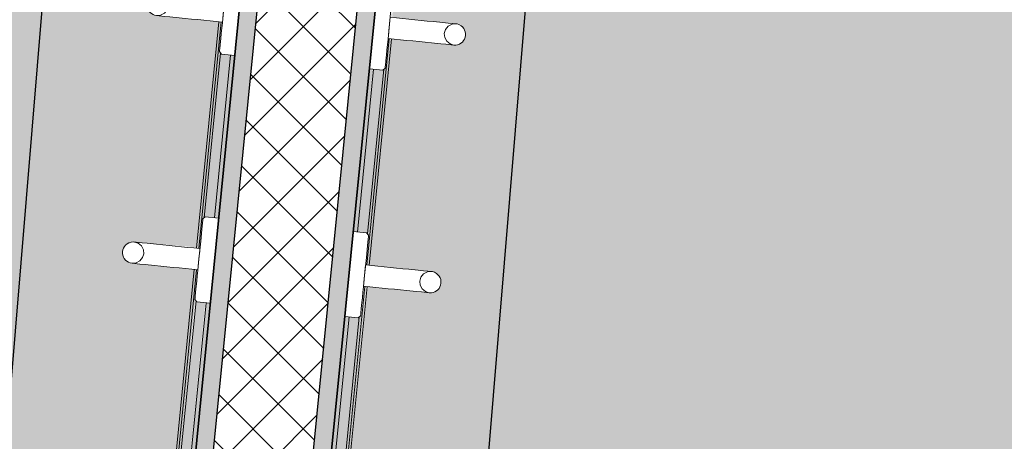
# Model space of a CAD drawing. Header units: centimetres. Extents: x -2631 to 3067, y -3659 to 381.
# Tile 82 of 149: x -1051 to -981, y -1926 to -1896. Entities that reach past the tile are written whole.
import ezdxf

# ---------------------------------------------------------------- set-up
doc = ezdxf.new("R2010")
doc.units = ezdxf.units.CM
doc.linetypes.add('Tiret', pattern=[0.25, 0.125, -0.125])
for name, color, linetype, lineweight in [('0-1', 7, 'Continuous', 5), ('ANNOTATIONS-2', 7, 'Continuous', 18), ('HACHURE_C-3', 7, 'Continuous', 18), ('MOBILIER', 7, 'Continuous', 18), ('MUR_C', 7, 'Continuous', 25), ('PORTE-1', 7, 'Continuous', 18), ('PORTE-panneau', 7, 'Continuous', 25), ('SERRU', 7, 'Continuous', 18), ('SOL', 7, 'Continuous', 25)]:
    doc.layers.add(name, color=color, linetype=linetype, lineweight=lineweight)
for name, color, linetype, lineweight, true_color in [('HACHURE_C-1', 7, 'Continuous', 25, 0xdadada), ('HACHURE_C-2', 7, 'Continuous', 5, 0xdadada), ('PORTE-2', 7, 'Tiret', 18, 0x000080), ('SERRU-traverse-1', 7, 'Continuous', 18, 0xff8000), ('SOL-1', 3, 'Continuous', 5, 0x00ff00)]:
    doc.layers.add(name, color=color, linetype=linetype, lineweight=lineweight, true_color=true_color)

# ---------------------------------------------------------------- blocks, each defined once
blk = doc.blocks.new('PRT_SIMPLE_HUI_58x68x48 - PRT_BOIS_1V_930x2040x40-V1-2021_015_1114_DCE_1_50_Sols')
at = {"layer": 'PORTE-2'}
blk.add_arc((42.8, -5.45), 93, 180, 269.31921, dxfattribs=at)
at = {"layer": 'PORTE-panneau'}
blk.add_line((41.701, -5.45), (41.701, -97.75), dxfattribs=at)
blk = doc.blocks.new('PRT_SIMPLE_HUI_58x68x48 - PRT_BOIS_1V_930x2040x40-552385-2021_015_1114_DCE_1_50_Sols')
at = {"layer": 'PORTE-2'}
blk.add_arc((42.8, 5.45), 93, 90.68079, 180, dxfattribs=at)
at = {"layer": 'PORTE-panneau'}
blk.add_line((41.701, 5.45), (41.701, 97.75), dxfattribs=at)
blk = doc.blocks.new('Garde-corps - Garde-corps-505703-2021_015_1114_DCE_1_50_Sols')
at = {"layer": 'SERRU-traverse-1'}
h = blk.add_hatch(color=256, dxfattribs=at)
h.paths.add_polyline_path([(-1041.272, -1954.842), (-1037.5, -1916.235), (-1038.091, -1916.176), (-1038.153, -1916.176), (-1041.981, -1954.772)])
h.paths.add_polyline_path([(-1036.851, -1910.27), (-1035.757, -1898.822), (-1036.371, -1898.752), (-1036.426, -1898.762), (-1037.566, -1910.261), (-1037.499, -1910.206), (-1036.884, -1910.267)])
h.paths.add_polyline_path([(-1035.124, -1892.855), (-1034.043, -1881.406), (-1034.644, -1881.337), (-1034.698, -1881.347), (-1035.839, -1892.846), (-1035.772, -1892.791), (-1035.169, -1892.851)])
h.paths.add_polyline_path([(-1033.396, -1875.441), (-993.528, -1473.49), (-994.313, -1474.19), (-998.086, -1512.226), (-1034.112, -1875.432), (-1034.044, -1875.376), (-1033.455, -1875.435)])
blk.add_hatch(color=256, dxfattribs=at).paths.add_polyline_path([(-1040.974, -1954.872), (-993.262, -1473.268), (-993.528, -1473.49), (-1033.333, -1875.447), (-1033.099, -1875.47), (-1033.699, -1881.44), (-1033.992, -1881.441), (-1035.078, -1892.86), (-1034.826, -1892.885), (-1035.424, -1898.855), (-1035.719, -1898.855), (-1036.807, -1910.274), (-1036.554, -1910.299), (-1037.149, -1916.27), (-1037.446, -1916.27), (-1041.232, -1954.846), (-1041.051, -1954.864)])
h = blk.add_hatch(color=256, dxfattribs=at)
h.paths.add_polyline_path([(-1042.155, -1954.755), (-1038.146, -1913.91), (-1038.27, -1913.922), (-1042.266, -1954.744), (-1042.173, -1954.753)])
h.paths.add_polyline_path([(-1037.956, -1912.421), (-1036.419, -1896.495), (-1036.543, -1896.508), (-1038.066, -1912.411), (-1037.957, -1912.421)])
h.paths.add_polyline_path([(-1036.228, -1895.007), (-1034.692, -1879.081), (-1034.817, -1879.11), (-1036.339, -1894.996), (-1036.23, -1895.007)])
h.paths.add_polyline_path([(-1034.501, -1877.592), (-994.541, -1474.334), (-994.679, -1474.449), (-1034.611, -1877.582), (-1034.504, -1877.592)])
h = blk.add_hatch(color=256, dxfattribs=at)
h.paths.add_polyline_path([(-1041.981, -1954.772), (-1038.206, -1916.024), (-1038.224, -1916), (-1038.175, -1915.989), (-1038.204, -1915.798), (-1038.061, -1913.918), (-1038.104, -1913.922), (-1042.155, -1954.755)])
h.paths.add_polyline_path([(-1037.87, -1912.43), (-1037.613, -1910.299), (-1037.561, -1910.206), (-1036.447, -1898.651), (-1036.497, -1898.585), (-1036.447, -1898.575), (-1036.478, -1898.399), (-1036.334, -1896.504), (-1036.377, -1896.508), (-1037.918, -1912.425), (-1037.892, -1912.428)])
h.paths.add_polyline_path([(-1036.143, -1895.015), (-1035.886, -1892.885), (-1035.833, -1892.791), (-1034.72, -1881.237), (-1034.77, -1881.171), (-1034.72, -1881.16), (-1034.751, -1880.984), (-1034.568, -1879.093), (-1034.651, -1879.11), (-1036.19, -1895.011), (-1036.164, -1895.013)])
h.paths.add_polyline_path([(-1034.416, -1877.601), (-1034.159, -1875.47), (-1034.106, -1875.376), (-994.368, -1474.19), (-994.502, -1474.331), (-1009.178, -1622.291), (-1034.463, -1877.596), (-1034.437, -1877.599)])
for p, q in [((-993.199, -1473.216), (-1040.974, -1954.872)), ((-1040.974, -1954.872), (-993.199, -1473.216)), ((-1036.541, -1896.483), (-1038.12, -1912.405)), ((-1036.376, -1896.499), (-1037.956, -1912.421)), ((-1036.418, -1898.689), (-1037.566, -1910.261)), ((-1035.716, -1898.826), (-1036.851, -1910.27)), ((-1035.716, -1898.826), (-1036.851, -1910.27)), ((-1038.268, -1913.898), (-1042.319, -1954.738)), ((-1038.104, -1913.914), (-1042.155, -1954.755)), ((-1038.146, -1916.104), (-1041.981, -1954.772)), ((-1037.443, -1916.241), (-1041.272, -1954.842)), ((-1037.443, -1916.241), (-1041.272, -1954.842))]:
    blk.add_line(p, q, dxfattribs=at)
blk = doc.blocks.new('Garde-corps - Garde-corps-505843-2021_015_1114_DCE_1_50_Sols')
at = {"layer": 'SERRU-traverse-1'}
blk.add_hatch(color=256, dxfattribs=at).paths.add_polyline_path([(-1031.29, -1956.528), (-1027.436, -1917.233), (-1027.69, -1917.208), (-1027.093, -1911.238), (-1026.797, -1911.237), (-1025.717, -1899.818), (-1025.963, -1899.793), (-1025.364, -1893.823), (-1025.07, -1893.823), (-1023.984, -1882.404), (-1024.235, -1882.379), (-1023.635, -1876.409), (-1023.343, -1876.408), (-983.497, -1474.288), (-983.731, -1474.008), (-1031.589, -1956.503), (-1031.3, -1956.527)])
h = blk.add_hatch(color=256, dxfattribs=at)
h.paths.add_polyline_path([(-1030.58, -1956.587), (-1026.692, -1917.255), (-1026.745, -1917.302), (-1027.394, -1917.255), (-1031.232, -1956.533), (-1030.581, -1956.587)])
h.paths.add_polyline_path([(-1026.097, -1911.398), (-1024.965, -1899.84), (-1025.017, -1899.887), (-1025.667, -1899.84), (-1026.767, -1911.27), (-1026.152, -1911.331)])
h.paths.add_polyline_path([(-1024.37, -1893.984), (-1023.237, -1882.426), (-1023.29, -1882.473), (-1023.94, -1882.426), (-1025.027, -1893.857), (-1024.425, -1893.916)])
h.paths.add_polyline_path([(-1022.643, -1876.569), (-982.822, -1475.1), (-983.461, -1474.331), (-1023.346, -1876.438), (-1022.698, -1876.502)])
h = blk.add_hatch(color=256, dxfattribs=at)
h.paths.add_polyline_path([(-1030.406, -1956.601), (-1026.326, -1915.082), (-1026.378, -1915.122), (-1026.609, -1917.055), (-1026.569, -1917.055), (-1026.579, -1917.155), (-1026.683, -1917.302), (-1030.58, -1956.587), (-1030.408, -1956.601)])
h.paths.add_polyline_path([(-1026.14, -1913.593), (-1024.598, -1897.668), (-1024.65, -1897.708), (-1024.881, -1899.64), (-1024.842, -1899.64), (-1024.852, -1899.74), (-1024.956, -1899.887), (-1026.083, -1911.416), (-1026.018, -1911.495), (-1026.173, -1913.59)])
h.paths.add_polyline_path([(-1024.413, -1896.179), (-1022.871, -1880.253), (-1022.923, -1880.293), (-1023.154, -1882.226), (-1023.115, -1882.226), (-1023.125, -1882.326), (-1023.228, -1882.473), (-1024.35, -1894.009), (-1024.291, -1894.081), (-1024.446, -1896.176)])
h.paths.add_polyline_path([(-1022.685, -1878.764), (-982.665, -1475.288), (-982.822, -1475.1), (-1022.617, -1876.601), (-1022.563, -1876.666), (-1022.719, -1878.761)])
h = blk.add_hatch(color=256, dxfattribs=at)
h.paths.add_polyline_path([(-1030.241, -1956.615), (-1026.177, -1915.097), (-1026.291, -1915.121), (-1030.365, -1956.605), (-1030.246, -1956.615)])
h.paths.add_polyline_path([(-1025.976, -1913.61), (-1024.45, -1897.682), (-1024.564, -1897.706), (-1026.092, -1913.598), (-1025.98, -1913.609)])
h.paths.add_polyline_path([(-1024.249, -1896.195), (-1022.723, -1880.268), (-1022.837, -1880.292), (-1024.365, -1896.184), (-1024.253, -1896.195)])
h.paths.add_polyline_path([(-1022.521, -1878.781), (-982.555, -1475.421), (-982.672, -1475.353), (-1022.637, -1878.769), (-1022.525, -1878.78)])
for p, q in [((-1031.589, -1956.503), (-983.731, -1474.008)), ((-983.731, -1474.008), (-1031.589, -1956.503)), ((-1026.14, -1913.593), (-1024.561, -1897.671)), ((-1025.976, -1913.61), (-1024.396, -1897.688)), ((-1026.8, -1911.267), (-1025.665, -1899.823)), ((-1026.8, -1911.267), (-1025.665, -1899.823)), ((-1026.097, -1911.398), (-1024.95, -1899.827)), ((-1030.406, -1956.601), (-1026.288, -1915.086)), ((-1030.241, -1956.615), (-1026.124, -1915.102)), ((-1031.29, -1956.528), (-1027.393, -1917.237)), ((-1031.29, -1956.528), (-1027.393, -1917.237)), ((-1030.58, -1956.587), (-1026.677, -1917.241))]:
    blk.add_line(p, q, dxfattribs=at)
blk = doc.blocks.new('72_PATERE_HEWI SERIE 477 - Colour - 92 Anthracite grey-566101-2021_015_1114_DCE_1_50_Sols')
at = {"layer": 'ANNOTATIONS-2'}
for p, q in [((-1034.234, -1875.77), (-1034.282, -1876.256)), ((-1034.219, -1875.624), (-1034.234, -1875.77)), ((-1034.208, -1875.511), (-1034.219, -1875.624)), ((-1034.044, -1875.376), (-1034.208, -1875.511)), ((-1033.099, -1875.47), (-1034.044, -1875.376)), ((-1033.18, -1876.284), (-1033.099, -1875.47)), ((-1034.282, -1876.256), (-1034.364, -1877.077)), ((-1033.258, -1877.071), (-1033.223, -1876.721)), ((-1033.223, -1876.721), (-1033.18, -1876.284)), ((-1039.641, -1877.352), (-1039.726, -1877.451)), ((-1039.54, -1877.269), (-1039.641, -1877.352)), ((-1039.426, -1877.205), (-1039.54, -1877.269)), ((-1039.256, -1877.153), (-1039.426, -1877.205)), ((-1039.115, -1877.138), (-1039.256, -1877.153)), ((-1038.487, -1877.197), (-1039.115, -1877.138)), ((-1039.115, -1877.138), (-1038.773, -1877.221)), ((-1038.773, -1877.221), (-1039.115, -1877.138)), ((-1038.773, -1877.221), (-1038.537, -1877.413)), ((-1038.537, -1877.413), (-1038.773, -1877.221)), ((-1038.537, -1877.413), (-1038.396, -1877.682)), ((-1038.396, -1877.682), (-1038.537, -1877.413)), ((-1038.122, -1877.233), (-1038.487, -1877.197)), ((-1037.463, -1877.301), (-1038.122, -1877.233)), ((-1037.028, -1877.344), (-1037.463, -1877.301)), ((-1036.593, -1877.387), (-1037.028, -1877.344)), ((-1036.157, -1877.43), (-1036.593, -1877.387)), ((-1035.722, -1877.472), (-1036.157, -1877.43)), ((-1034.364, -1877.077), (-1034.509, -1878.547)), ((-1033.295, -1877.443), (-1033.258, -1877.071)), ((-1039.863, -1877.814), (-1039.865, -1877.945)), ((-1039.865, -1877.945), (-1039.844, -1878.074)), ((-1039.839, -1877.686), (-1039.863, -1877.814)), ((-1039.844, -1878.074), (-1039.8, -1878.197)), ((-1039.793, -1877.563), (-1039.839, -1877.686)), ((-1039.726, -1877.451), (-1039.793, -1877.563)), ((-1038.371, -1877.962), (-1038.45, -1878.232)), ((-1038.45, -1878.232), (-1038.371, -1877.962)), ((-1038.396, -1877.682), (-1038.371, -1877.962)), ((-1038.371, -1877.962), (-1038.396, -1877.682)), ((-1035.286, -1877.515), (-1035.722, -1877.472)), ((-1034.851, -1877.558), (-1035.286, -1877.515)), ((-1034.416, -1877.601), (-1034.851, -1877.558)), ((-1034.49, -1878.347), (-1034.463, -1878.08)), ((-1034.463, -1878.08), (-1034.437, -1877.816)), ((-1034.437, -1877.816), (-1034.416, -1877.601)), ((-1033.37, -1878.208), (-1033.333, -1877.827)), ((-1033.333, -1877.827), (-1033.295, -1877.443)), ((-1039.8, -1878.197), (-1039.736, -1878.311)), ((-1039.736, -1878.311), (-1039.653, -1878.412)), ((-1039.653, -1878.412), (-1039.554, -1878.497)), ((-1039.554, -1878.497), (-1039.442, -1878.564)), ((-1039.442, -1878.564), (-1039.334, -1878.606)), ((-1039.334, -1878.606), (-1039.191, -1878.634)), ((-1038.911, -1878.609), (-1039.191, -1878.634)), ((-1039.191, -1878.634), (-1038.911, -1878.609)), ((-1039.191, -1878.634), (-1038.635, -1878.69)), ((-1038.642, -1878.468), (-1038.911, -1878.609)), ((-1038.911, -1878.609), (-1038.642, -1878.468)), ((-1038.45, -1878.232), (-1038.642, -1878.468)), ((-1038.642, -1878.468), (-1038.45, -1878.232)), ((-1038.635, -1878.69), (-1038.27, -1878.726)), ((-1038.27, -1878.726), (-1037.611, -1878.791)), ((-1037.611, -1878.791), (-1037.176, -1878.834)), ((-1034.509, -1878.547), (-1034.568, -1879.138)), ((-1034.542, -1878.878), (-1034.516, -1878.614)), ((-1034.516, -1878.614), (-1034.49, -1878.347)), ((-1033.445, -1878.956), (-1033.42, -1878.703)), ((-1033.42, -1878.703), (-1033.395, -1878.456)), ((-1033.395, -1878.456), (-1033.37, -1878.208)), ((-1037.176, -1878.834), (-1036.74, -1878.877)), ((-1036.74, -1878.877), (-1036.305, -1878.921)), ((-1036.305, -1878.921), (-1035.87, -1878.964)), ((-1035.87, -1878.964), (-1035.434, -1879.007)), ((-1035.434, -1879.007), (-1034.999, -1879.05)), ((-1034.999, -1879.05), (-1034.564, -1879.093)), ((-1034.568, -1879.138), (-1034.606, -1879.523)), ((-1034.564, -1879.093), (-1034.542, -1878.878)), ((-1033.585, -1880.371), (-1033.483, -1879.341)), ((-1033.483, -1879.341), (-1033.445, -1878.956)), ((-1034.644, -1879.904), (-1034.678, -1880.245)), ((-1034.606, -1879.523), (-1034.644, -1879.904)), ((-1034.72, -1880.669), (-1034.751, -1880.984)), ((-1034.678, -1880.245), (-1034.72, -1880.669)), ((-1033.691, -1881.441), (-1033.623, -1880.759)), ((-1033.623, -1880.759), (-1033.585, -1880.371)), ((-1034.76, -1881.071), (-1034.77, -1881.171)), ((-1034.77, -1881.171), (-1034.636, -1881.347)), ((-1034.751, -1880.984), (-1034.76, -1881.071)), ((-1034.636, -1881.347), (-1034.164, -1881.394)), ((-1034.164, -1881.394), (-1033.691, -1881.441))]:
    blk.add_line(p, q, dxfattribs=at)
blk = doc.blocks.new('72_PATERE_HEWI SERIE 477 - Colour - 92 Anthracite grey-568995-2021_015_1114_DCE_1_50_Sols')
at = {"layer": 'ANNOTATIONS-2'}
for p, q in [((-1023.643, -1876.408), (-1023.724, -1877.222)), ((-1022.698, -1876.502), (-1023.643, -1876.408)), ((-1022.563, -1876.666), (-1022.698, -1876.502)), ((-1022.575, -1876.779), (-1022.563, -1876.666)), ((-1023.724, -1877.222), (-1023.767, -1877.659)), ((-1022.719, -1878.232), (-1022.637, -1877.411)), ((-1022.637, -1877.411), (-1022.589, -1876.925)), ((-1022.589, -1876.925), (-1022.575, -1876.779)), ((-1023.802, -1878.009), (-1023.839, -1878.381)), ((-1023.767, -1877.659), (-1023.802, -1878.009)), ((-1023.877, -1878.765), (-1023.915, -1879.146)), ((-1023.839, -1878.381), (-1023.877, -1878.765)), ((-1022.864, -1879.702), (-1022.719, -1878.232)), ((-1022.771, -1878.756), (-1022.792, -1878.971)), ((-1022.335, -1878.799), (-1022.771, -1878.756)), ((-1021.9, -1878.843), (-1022.335, -1878.799)), ((-1023.939, -1879.393), (-1023.964, -1879.641)), ((-1023.915, -1879.146), (-1023.939, -1879.393)), ((-1022.845, -1879.502), (-1022.871, -1879.769)), ((-1022.818, -1879.235), (-1022.845, -1879.502)), ((-1022.792, -1878.971), (-1022.818, -1879.235)), ((-1021.465, -1878.886), (-1021.9, -1878.843)), ((-1021.029, -1878.93), (-1021.465, -1878.886)), ((-1020.594, -1878.974), (-1021.029, -1878.93)), ((-1020.159, -1879.017), (-1020.594, -1878.974)), ((-1019.723, -1879.061), (-1020.159, -1879.017)), ((-1019.064, -1879.123), (-1019.723, -1879.061)), ((-1018.699, -1879.16), (-1019.064, -1879.123)), ((-1018.884, -1879.617), (-1018.693, -1879.381)), ((-1018.693, -1879.381), (-1018.884, -1879.617)), ((-1018.072, -1879.225), (-1018.699, -1879.16)), ((-1018.693, -1879.381), (-1018.423, -1879.24)), ((-1018.423, -1879.24), (-1018.693, -1879.381)), ((-1018.423, -1879.24), (-1018.072, -1879.225)), ((-1018.072, -1879.225), (-1018.423, -1879.24)), ((-1017.936, -1879.268), (-1018.072, -1879.225)), ((-1017.78, -1879.352), (-1017.936, -1879.268)), ((-1017.681, -1879.437), (-1017.78, -1879.352)), ((-1017.598, -1879.538), (-1017.681, -1879.437)), ((-1023.989, -1879.894), (-1024.027, -1880.278)), ((-1023.964, -1879.641), (-1023.989, -1879.894)), ((-1022.923, -1880.293), (-1022.864, -1879.702)), ((-1022.897, -1880.033), (-1022.919, -1880.248)), ((-1022.871, -1879.769), (-1022.897, -1880.033)), ((-1018.964, -1879.887), (-1018.884, -1879.617)), ((-1018.884, -1879.617), (-1018.964, -1879.887)), ((-1018.939, -1880.167), (-1018.964, -1879.887)), ((-1018.964, -1879.887), (-1018.939, -1880.167)), ((-1018.797, -1880.436), (-1018.939, -1880.167)), ((-1018.939, -1880.167), (-1018.797, -1880.436)), ((-1017.534, -1879.652), (-1017.598, -1879.538)), ((-1017.541, -1880.286), (-1017.495, -1880.164)), ((-1017.491, -1879.775), (-1017.534, -1879.652)), ((-1017.495, -1880.164), (-1017.471, -1880.035)), ((-1017.47, -1879.904), (-1017.491, -1879.775)), ((-1017.471, -1880.035), (-1017.47, -1879.904)), ((-1024.027, -1880.278), (-1024.129, -1881.308)), ((-1022.999, -1881.059), (-1022.961, -1880.678)), ((-1022.961, -1880.678), (-1022.923, -1880.293)), ((-1022.919, -1880.248), (-1022.483, -1880.292)), ((-1022.483, -1880.292), (-1022.048, -1880.335)), ((-1022.048, -1880.335), (-1021.613, -1880.378)), ((-1021.613, -1880.378), (-1021.177, -1880.421)), ((-1021.177, -1880.421), (-1020.742, -1880.464)), ((-1020.742, -1880.464), (-1020.307, -1880.508)), ((-1020.307, -1880.508), (-1019.871, -1880.551)), ((-1019.871, -1880.551), (-1019.213, -1880.616)), ((-1019.213, -1880.616), (-1018.847, -1880.652)), ((-1018.847, -1880.652), (-1018.291, -1880.707)), ((-1018.561, -1880.628), (-1018.797, -1880.436)), ((-1018.797, -1880.436), (-1018.561, -1880.628)), ((-1018.291, -1880.707), (-1018.561, -1880.628)), ((-1018.561, -1880.628), (-1018.291, -1880.707)), ((-1018.291, -1880.707), (-1018.146, -1880.707)), ((-1018.146, -1880.707), (-1018.032, -1880.688)), ((-1018.032, -1880.688), (-1017.908, -1880.644)), ((-1017.908, -1880.644), (-1017.794, -1880.58)), ((-1017.794, -1880.58), (-1017.693, -1880.497)), ((-1017.693, -1880.497), (-1017.608, -1880.398)), ((-1017.608, -1880.398), (-1017.541, -1880.286)), ((-1024.129, -1881.308), (-1024.168, -1881.696)), ((-1023.075, -1881.824), (-1023.033, -1881.4)), ((-1023.033, -1881.4), (-1022.999, -1881.059)), ((-1024.168, -1881.696), (-1024.235, -1882.379)), ((-1023.125, -1882.326), (-1023.115, -1882.226)), ((-1023.115, -1882.226), (-1023.106, -1882.139)), ((-1023.106, -1882.139), (-1023.075, -1881.824)), ((-1024.235, -1882.379), (-1023.763, -1882.426)), ((-1023.763, -1882.426), (-1023.29, -1882.473)), ((-1023.29, -1882.473), (-1023.125, -1882.326))]:
    blk.add_line(p, q, dxfattribs=at)
blk = doc.blocks.new('B02_ARC_rvt-1-2021_015_1114_DCE_1_50_Sols')
at = {"layer": 'HACHURE_C-1'}
blk.add_hatch(color=256, dxfattribs=at).paths.add_polyline_path([(-1039.812, -1955.821), (-991.953, -1473.32), (-993.204, -1473.268), (-1041.057, -1955.718), (-1040.083, -1955.799)])
at = {"layer": 'HACHURE_C-2'}
blk.add_hatch(color=256, dxfattribs=at).paths.add_polyline_path([(-1031.589, -1956.503), (-983.731, -1474.008), (-984.982, -1473.955), (-1032.835, -1956.4)])
at = {"layer": 'HACHURE_C-3'}
h = blk.add_hatch(dxfattribs=at)
h.set_pattern_fill('FP_1', color=256, style=0, pattern_type=2)
h.set_pattern_definition([(45, (0, 0), (-1.767767, 1.767767), []), (135, (0, 0), (-1.767767, -1.767767), [])])
h.paths.add_polyline_path([(-1032.958, -1957.644), (-984.73, -1471.415), (-991.706, -1470.832), (-1039.935, -1957.065), (-1039.812, -1957.076)])
at = {"layer": 'SOL-1'}
h = blk.add_hatch(color=256, dxfattribs=at)
h.paths.add_polyline_path([(-1052.633, -1958.069), (-1052.256, -1953.936), (-1048.005, -1954.289), (-1048.075, -1955.136), (-1041.057, -1955.718), (-1040.974, -1954.872), (-1042.314, -1954.689), (-1038.268, -1913.898), (-1042.788, -1913.435), (-1043.191, -1913.14), (-1043.298, -1912.903), (-1043.318, -1912.643), (-1043.248, -1912.392), (-1043.096, -1912.181), (-1042.57, -1911.967), (-1038.114, -1912.344), (-1036.54, -1896.483), (-1041.061, -1896.02), (-1041.464, -1895.726), (-1041.571, -1895.488), (-1041.591, -1895.229), (-1041.52, -1894.978), (-1041.368, -1894.766), (-1040.842, -1894.553), (-1036.386, -1894.93), (-1034.813, -1879.069), (-1039.334, -1878.606), (-1039.736, -1878.311), (-1039.844, -1878.074), (-1039.863, -1877.814), (-1039.793, -1877.563), (-1039.641, -1877.352), (-1039.115, -1877.138), (-1034.659, -1877.515), (-994.679, -1474.448), (-1071.8, -1468.342), (-1105.835, -1465.704), (-1132.803, -1463.749), (-1205.51, -1458.616), (-1241.213, -1456.265), (-1319.845, -1451.351), (-1333.988, -1450.508), (-1428.883, -1445.283), (-1468.168, -1918.936), (-1149.618, -1945.41), (-1149.623, -1945.86), (-1145.369, -1946.213), (-1145.712, -1950.349), (-1145.462, -1950.349), (-1145.133, -1946.383), (-1141.755, -1946.663), (-1141.666, -1945.768), (-1136.478, -1946.198), (-1136.552, -1947.095), (-1052.451, -1954.07), (-1052.779, -1958.057), (-1052.658, -1958.067)])
h.paths.add_polyline_path([(-1052.582, -1953.826), (-1053.082, -1953.628), (-1053.173, -1953.48), (-1053.373, -1952.821), (-1053.091, -1952.319), (-1053.067, -1952.279), (-1052.828, -1952.131), (-1052.283, -1952.137), (-1051.93, -1952.284), (-1051.788, -1952.534), (-1051.624, -1953.069), (-1052.121, -1953.786), (-1052.459, -1953.808), (-1052.577, -1953.826)])
h.paths.add_polyline_path([(-1051.929, -1952.346), (-1052.003, -1952.308), (-1051.93, -1952.346)])
h.paths.add_polyline_path([(-1137.844, -1946.033), (-1140.179, -1945.783), (-1139.688, -1939.865), (-1126.634, -1940.993), (-1126.706, -1941.395), (-1126.668, -1941.403), (-1126.814, -1943.158), (-1137.532, -1942.269), (-1137.843, -1946.025)])
h.paths.add_polyline_path([(-1137.386, -1940.514), (-1137.424, -1940.506), (-1137.404, -1940.513)])
h.paths.add_polyline_path([(-995.986, -1475.537), (-995.986, -1475.537), (-995.764, -1475.353)])
h.paths.add_polyline_path([(-995, -1474.716), (-995, -1474.716), (-994.679, -1474.449)])
h = blk.add_hatch(color=256, dxfattribs=at)
h.paths.add_polyline_path([(-771.347, -1976.732), (-751.746, -1787.896), (-493.829, -1818.062), (-460.086, -1529.461), (-592.236, -1513.94), (-617.893, -1511.124), (-708.233, -1501.399), (-754.963, -1496.622), (-855.867, -1486.739), (-868.214, -1485.623), (-982.518, -1475.473), (-1022.521, -1878.781), (-1017.936, -1879.268), (-1017.534, -1879.652), (-1017.47, -1879.904), (-1017.497, -1880.167), (-1017.641, -1880.436), (-1017.794, -1880.58), (-1018.146, -1880.707), (-1018.561, -1880.681), (-1022.671, -1880.292), (-1024.249, -1896.195), (-1019.664, -1896.682), (-1019.261, -1897.067), (-1019.197, -1897.319), (-1019.224, -1897.581), (-1019.368, -1897.851), (-1019.522, -1897.995), (-1019.873, -1898.122), (-1020.288, -1898.095), (-1024.398, -1897.706), (-1025.976, -1913.61), (-1021.391, -1914.097), (-1020.989, -1914.481), (-1020.924, -1914.733), (-1020.951, -1914.996), (-1021.095, -1915.266), (-1021.249, -1915.409), (-1021.615, -1915.534), (-1022.016, -1915.51), (-1026.126, -1915.121), (-1030.241, -1956.615), (-1025.9, -1956.975), (-1025.83, -1956.128), (-1021.545, -1956.483), (-1021.888, -1960.619), (-1021.739, -1960.632), (-1021.408, -1956.645), (-937.307, -1963.621), (-937.218, -1962.725), (-932.03, -1963.155), (-932.105, -1964.052), (-928.726, -1964.332), (-929.057, -1968.319), (-928.806, -1968.319), (-928.465, -1964.204), (-924.18, -1964.559), (-924.138, -1964.059), (-771.35, -1976.732)])
h.paths.add_polyline_path([(-933.518, -1962.98), (-935.853, -1962.731), (-935.546, -1959.023), (-946.264, -1958.134), (-946.081, -1955.923), (-933.027, -1957.051), (-933.099, -1957.454), (-933.063, -1957.485), (-933.518, -1962.973)])
h.paths.add_polyline_path([(-935.4, -1957.268), (-935.438, -1957.26), (-935.418, -1957.266)])
h.paths.add_polyline_path([(-1021.239, -1956.426), (-1021.74, -1956.228), (-1021.883, -1955.926), (-1022.031, -1955.407), (-1021.607, -1954.779), (-1021.557, -1954.737), (-1020.941, -1954.737), (-1020.588, -1954.883), (-1020.45, -1955.134), (-1020.304, -1955.702), (-1020.778, -1956.386), (-1020.968, -1956.386), (-1021.234, -1956.425)])
h.paths.add_polyline_path([(-460.173, -1529.58), (-460.173, -1529.58), (-460.093, -1529.517)])
h.paths.add_polyline_path([(-460.25, -1529.64), (-460.25, -1529.64), (-460.173, -1529.58)])
h.paths.add_polyline_path([(-460.943, -1530.185), (-460.943, -1530.185), (-460.437, -1529.788)])
h.paths.add_polyline_path([(-461.433, -1530.57), (-461.433, -1530.57), (-460.943, -1530.185)])
h.paths.add_polyline_path([(-461.573, -1530.68), (-461.573, -1530.68), (-461.449, -1530.583)])
h.paths.add_polyline_path([(-461.696, -1530.777), (-461.697, -1530.777), (-461.573, -1530.68)])
h.paths.add_polyline_path([(-714.43, -1499.623), (-724.022, -1498.615), (-720.783, -1498.967)])
h.paths.add_polyline_path([(-714.39, -1499.326), (-725.173, -1498.201), (-717.989, -1498.954)])
at = {"layer": 'MUR_C'}
for p, q in [((-993.199, -1473.216), (-1041.057, -1955.718)), ((-1039.812, -1955.821), (-991.953, -1473.32)), ((-1032.835, -1956.4), (-984.977, -1473.903)), ((-1031.589, -1956.503), (-983.731, -1474.008))]:
    blk.add_line(p, q, dxfattribs=at)
at = {"layer": 'SOL'}
for p, q in [((-993.199, -1473.216), (-1041.057, -1955.718)), ((-1041.057, -1955.718), (-993.199, -1473.216)), ((-993.199, -1473.216), (-1041.057, -1955.718)), ((-1041.057, -1955.718), (-993.199, -1473.216)), ((-1031.589, -1956.503), (-983.731, -1474.008)), ((-983.731, -1474.008), (-1031.589, -1956.503)), ((-1031.589, -1956.503), (-983.731, -1474.008)), ((-983.731, -1474.008), (-1031.589, -1956.503))]:
    blk.add_line(p, q, dxfattribs=at)
at = {"layer": 'MOBILIER'}
for name, p in [('72_PATERE_HEWI SERIE 477 - Colour - 92 Anthracite grey-566101-2021_015_1114_DCE_1_50_Sols', (-1.727, -17.415)), ('72_PATERE_HEWI SERIE 477 - Colour - 92 Anthracite grey-568995-2021_015_1114_DCE_1_50_Sols', (-1.727, -17.415)), ('72_PATERE_HEWI SERIE 477 - Colour - 92 Anthracite grey-566101-2021_015_1114_DCE_1_50_Sols', (-3.455, -34.829)), ('72_PATERE_HEWI SERIE 477 - Colour - 92 Anthracite grey-568995-2021_015_1114_DCE_1_50_Sols', (-3.455, -34.829))]:
    blk.add_blockref(name, p, dxfattribs=at)
at = {"layer": 'PORTE-1'}
for name, p, rotation in [('PRT_SIMPLE_HUI_58x68x48 - PRT_BOIS_1V_930x2040x40-552385-2021_015_1114_DCE_1_50_Sols', (-1095.804, -1955.943), 355.258613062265), ('PRT_SIMPLE_HUI_58x68x48 - PRT_BOIS_1V_930x2040x40-V1-2021_015_1114_DCE_1_50_Sols', (-978.956, -1965.635), 175.2586130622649)]:
    blk.add_blockref(name, p, dxfattribs=dict(at, rotation=rotation))
at = {"layer": 'SERRU'}
for name in ['Garde-corps - Garde-corps-505703-2021_015_1114_DCE_1_50_Sols', 'Garde-corps - Garde-corps-505843-2021_015_1114_DCE_1_50_Sols']:
    blk.add_blockref(name, (0, 0), dxfattribs=at)

msp = doc.modelspace()

# ---------------------------------------------------------------- block references
at = {"layer": '0-1'}
msp.add_blockref('B02_ARC_rvt-1-2021_015_1114_DCE_1_50_Sols', (0, 0), dxfattribs=at)

doc.saveas('drawing.dxf')
